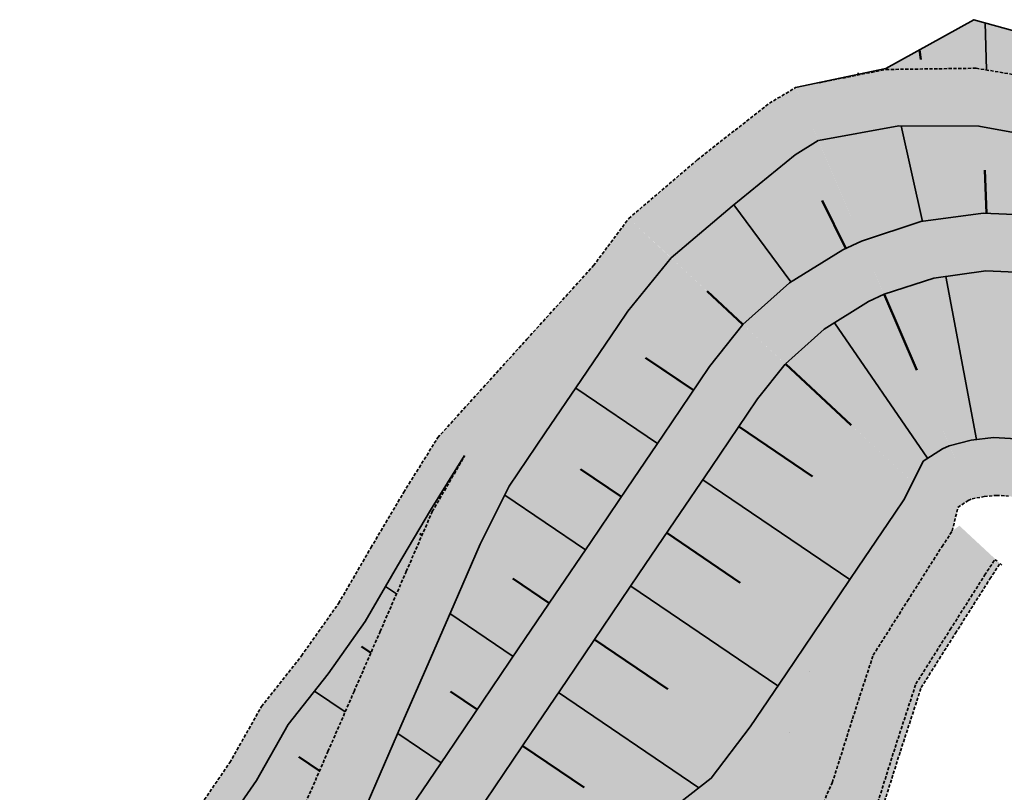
# Model space of a CAD drawing. Header units: metres. Extents: x 203098 to 221755, y 395694 to 403071.
# Tile 13 of 72: x 203371 to 203447, y 395980 to 396040. Entities that reach past the tile are written whole.
import ezdxf

# ---------------------------------------------------------------- set-up
doc = ezdxf.new("R2010")
doc.units = ezdxf.units.M
doc.linetypes.add('DASHED2', pattern=[0.375, 0.25, -0.125])
doc.layers.add('C3D-CORRIDOR', color=7, linetype='Continuous')
for name, color, linetype, lineweight in [('N-WA-GR-GRAS-V', 61, 'Continuous', 18), ('N-WA-GW-DIJK_KRUIN_BINNEN-G', 90, 'Continuous', 35), ('N-WA-GW-DIJK_KRUIN_BUITEN-G', 90, 'Continuous', 35), ('N-WA-GW-DIJK_TEEN_BINNEN-G', 90, 'Continuous', 35), ('N-WA-GW-DIJK_TEEN_BUITEN-G', 90, 'Continuous', 35), ('N-WA-KG-ONDERHOUDGRENS_WATERSCHAP-G', 170, 'DASHED2', 35), ('N-WA-VH-VERHARDING_GRASBETONSTEEN-V', 75, 'Continuous', 18)]:
    doc.layers.add(name, color=color, linetype=linetype, lineweight=lineweight)
doc.layers.add('N-WA-GW-WATERBODEM-V', color=7, linetype='Continuous', lineweight=35, true_color=0x00cc99)

msp = doc.modelspace()

# ---------------------------------------------------------------- hatches: boundary and pattern name
at = {"layer": 'N-WA-GR-GRAS-V', "linetype": 'Continuous', "lineweight": 18}
msp.add_hatch(color=61, dxfattribs=at).paths.add_polyline_path([(203431.24, 396034.482), (203438.188, 396035.935), (203445.041, 396039.732), (203452.368, 396037.7), (203458.915, 396034.465), (203464.497, 396030.236), (203466.034, 396028.734), (203466.38, 396028.285), (203469.81, 396024.302), (203474.084, 396021.706), (203478.357, 396019.11), (203482.603, 396016.469), (203486.369, 396013.037), (203490.134, 396009.605), (203493.9, 396006.173), (203497.665, 396002.741), (203501.661, 395999.689), (203505.934, 395997.093), (203510.208, 395994.497), (203514.481, 395991.901), (203518.755, 395989.305), (203523.028, 395986.71), (203527.301, 395984.114), (203531.575, 395981.518), (203535.848, 395978.922), (203540.121, 395976.326), (203544.395, 395973.73), (203548.668, 395971.134), (203552.941, 395968.539), (203557.215, 395965.943), (203561.443, 395963.374), (203559.885, 395960.81), (203555.657, 395963.379), (203551.384, 395965.975), (203547.111, 395968.57), (203542.837, 395971.166), (203538.564, 395973.762), (203534.29, 395976.358), (203530.017, 395978.954), (203525.744, 395981.55), (203521.47, 395984.146), (203517.197, 395986.741), (203512.924, 395989.337), (203508.65, 395991.933), (203504.377, 395994.529), (203500.104, 395997.125), (203496.108, 396000.177), (203492.342, 396003.609), (203488.577, 396007.041), (203484.811, 396010.473), (203481.046, 396013.905), (203477.274, 396017.327), (203473.502, 396020.748), (203469.73, 396024.17), (203465.958, 396027.591), (203465.559, 396027.953), (203463.94, 396029.189), (203458.289, 396032.512), (203451.986, 396034.811), (203445.22, 396035.958), (203438.205, 396035.861), (203431.172, 396034.469)])
for points in [[(203432.947, 396030.333), (203439.215, 396031.475), (203445.433, 396031.463), (203451.395, 396030.35), (203456.914, 396028.228), (203461.824, 396025.217), (203463.223, 396024.107), (203463.622, 396023.745), (203467.394, 396020.324), (203471.166, 396016.902), (203474.938, 396013.481), (203478.737, 396010.104), (203478.737, 396010.104), (203474.463, 396012.7), (203470.19, 396015.296), (203465.917, 396017.891), (203461.643, 396020.487), (203461.191, 396020.762), (203459.856, 396021.522), (203455.37, 396023.419), (203450.619, 396024.487), (203445.754, 396024.692), (203440.929, 396024.027), (203436.3, 396022.515), (203432.947, 396030.333)], [(203421.491, 396021.21), (203426.231, 396025.237), (203431.14, 396029.228), (203432.943, 396030.336), (203436.299, 396022.514), (203434.841, 396021.837), (203430.699, 396019.276), (203427.079, 396016.019), (203421.491, 396021.21)], [(203436.3, 396022.515), (203440.929, 396024.027), (203445.754, 396024.692), (203450.619, 396024.487), (203455.37, 396023.419), (203459.856, 396021.522), (203461.191, 396020.762), (203461.643, 396020.487), (203465.917, 396017.891), (203470.19, 396015.296), (203474.463, 396012.7), (203478.737, 396010.104), (203483.01, 396007.508), (203487.283, 396004.912), (203491.557, 396002.316), (203495.83, 395999.721), (203500.104, 395997.125), (203504.377, 395994.529), (203508.65, 395991.933), (203512.924, 395989.337), (203517.197, 395986.741), (203521.47, 395984.146), (203525.744, 395981.55), (203530.017, 395978.954), (203534.29, 395976.358), (203538.564, 395973.762), (203542.837, 395971.166), (203547.111, 395968.57), (203551.384, 395965.975), (203555.657, 395963.379), (203559.885, 395960.81), (203558.717, 395958.887), (203554.489, 395961.456), (203550.216, 395964.052), (203545.942, 395966.647), (203541.669, 395969.243), (203537.396, 395971.839), (203533.122, 395974.435), (203528.849, 395977.031), (203524.576, 395979.627), (203520.302, 395982.223), (203516.029, 395984.818), (203511.756, 395987.414), (203507.482, 395990.01), (203503.209, 395992.606), (203498.935, 395995.202), (203494.662, 395997.798), (203490.389, 396000.393), (203486.115, 396002.989), (203481.842, 396005.585), (203477.569, 396008.181), (203473.295, 396010.777), (203469.022, 396013.373), (203464.749, 396015.968), (203460.475, 396018.564), (203460.023, 396018.839), (203458.798, 396019.537), (203454.683, 396021.276), (203450.324, 396022.256), (203445.86, 396022.444), (203441.434, 396021.835), (203437.188, 396020.447), (203436.3, 396022.515)], [(203427.079, 396016.019), (203430.699, 396019.276), (203434.841, 396021.837), (203436.299, 396022.514), (203437.186, 396020.447), (203435.849, 396019.825), (203432.049, 396017.476), (203428.728, 396014.487), (203427.079, 396016.019)], [(203437.188, 396020.447), (203441.434, 396021.835), (203445.86, 396022.444), (203450.324, 396022.256), (203454.683, 396021.276), (203458.798, 396019.537), (203460.023, 396018.839), (203460.475, 396018.564), (203464.749, 396015.968), (203469.022, 396013.373), (203473.295, 396010.777), (203477.569, 396008.181), (203481.842, 396005.585), (203486.115, 396002.989), (203490.389, 396000.393), (203494.662, 395997.798), (203498.935, 395995.202), (203503.209, 395992.606), (203507.482, 395990.01), (203511.756, 395987.414), (203516.029, 395984.818), (203520.302, 395982.223), (203524.576, 395979.627), (203528.849, 395977.031), (203533.122, 395974.435), (203537.396, 395971.839), (203541.669, 395969.243), (203545.942, 395966.647), (203550.216, 395964.052), (203554.489, 395961.456), (203558.717, 395958.887), (203557.549, 395956.964), (203553.321, 395959.533), (203549.048, 395962.129), (203544.774, 395964.724), (203540.501, 395967.32), (203536.228, 395969.916), (203531.954, 395972.512), (203527.681, 395975.108), (203523.407, 395977.704), (203519.134, 395980.299), (203514.861, 395982.895), (203510.587, 395985.491), (203506.314, 395988.087), (203502.041, 395990.683), (203497.767, 395993.279), (203493.494, 395995.875), (203489.221, 395998.47), (203484.947, 396001.066), (203480.674, 396003.662), (203476.401, 396006.258), (203472.127, 396008.854), (203467.854, 396011.45), (203463.58, 396014.045), (203459.307, 396016.641), (203458.855, 396016.916), (203457.74, 396017.551), (203453.995, 396019.134), (203450.029, 396020.025), (203445.967, 396020.197), (203441.939, 396019.642), (203438.075, 396018.379), (203437.188, 396020.447)], [(203373.036, 395947.357), (203376.624, 395955.597), (203377.439, 395957.281), (203377.839, 395958.066), (203379.21, 395963.177), (203380.946, 395968.04), (203383.434, 395972.394), (203386.395, 395976.427), (203389.228, 395980.548), (203391.697, 395984.914), (203394.801, 395988.851), (203397.69, 395992.933), (203400.21, 395997.265), (203402.759, 396001.578), (203405.406, 396005.824), (203409.059, 396009.388), (203412.712, 396012.953), (203416.354, 396016.525), (203417.405, 396017.554), (203421.377, 396021.309), (203421.578, 396021.122), (203417.448, 396017.525), (203416.355, 396016.524), (203412.713, 396012.952), (203409.071, 396009.38), (203405.429, 396005.808), (203402.91, 396001.475), (203400.882, 395996.81), (203398.853, 395992.145), (203396.824, 395987.48), (203394.795, 395982.815), (203392.766, 395978.15), (203390.738, 395973.485), (203388.709, 395968.82), (203386.697, 395964.144), (203384.702, 395959.456), (203382.707, 395954.768), (203382.359, 395953.948), (203381.672, 395952.327), (203378.864, 395944.361), (203373.036, 395947.357)], [(203390.02, 395961.892), (203392.434, 395966.296), (203394.463, 395970.961), (203396.492, 395975.626), (203398.521, 395980.291), (203400.549, 395984.956), (203402.578, 395989.621), (203404.607, 395994.286), (203406.636, 395998.951), (203408.9, 396003.456), (203411.705, 396007.595), (203414.51, 396011.735), (203417.314, 396015.874), (203418.123, 396017.068), (203421.446, 396021.245), (203427.076, 396016.016), (203424.484, 396012.757), (203423.676, 396011.564), (203420.871, 396007.424), (203418.067, 396003.285), (203415.262, 395999.146), (203412.457, 395995.006), (203409.653, 395990.867), (203406.848, 395986.728), (203404.043, 395982.588), (203401.239, 395978.449), (203398.434, 395974.31), (203395.63, 395970.17), (203392.825, 395966.031), (203390.02, 395961.892), (203390.02, 395961.892)], [(203428.728, 396014.487), (203432.049, 396017.476), (203435.849, 396019.825), (203437.186, 396020.447), (203438.073, 396018.379), (203436.856, 396017.814), (203433.398, 396015.675), (203430.376, 396012.956), (203428.728, 396014.487)], [(203438.075, 396018.379), (203441.939, 396019.642), (203445.967, 396020.197), (203450.029, 396020.025), (203453.995, 396019.134), (203457.74, 396017.551), (203458.855, 396016.916), (203459.307, 396016.641), (203463.58, 396014.045), (203467.854, 396011.45), (203472.127, 396008.854), (203476.401, 396006.258), (203480.674, 396003.662), (203484.947, 396001.066), (203489.221, 395998.47), (203493.494, 395995.875), (203497.767, 395993.279), (203502.041, 395990.683), (203506.314, 395988.087), (203510.587, 395985.491), (203514.861, 395982.895), (203519.134, 395980.299), (203523.407, 395977.704), (203527.681, 395975.108), (203531.954, 395972.512), (203536.228, 395969.916), (203540.501, 395967.32), (203544.774, 395964.724), (203549.048, 395962.129), (203553.321, 395959.533), (203557.549, 395956.964), (203551.611, 395947.19), (203547.197, 395949.452), (203542.949, 395952.089), (203538.6, 395954.56), (203534.334, 395957.168), (203530.066, 395959.773), (203525.688, 395962.197), (203521.318, 395964.633), (203516.939, 395967.054), (203512.558, 395969.473), (203508.274, 395972.053), (203503.935, 395974.54), (203499.577, 395976.997), (203495.335, 395979.644), (203490.966, 395982.082), (203486.675, 395984.649), (203482.406, 395987.252), (203478.15, 395989.877), (203473.887, 395992.489), (203469.623, 395995.1), (203465.354, 395997.703), (203461.015, 396000.192), (203456.736, 396002.777), (203452.553, 396005.522), (203452.117, 396005.823), (203451.599, 396006.022), (203450.042, 396006.815), (203448.324, 396007.142), (203446.581, 396007.233), (203444.842, 396007.035), (203443.131, 396006.593), (203438.075, 396018.379)], [(203430.376, 396012.956), (203433.398, 396015.675), (203436.856, 396017.814), (203438.073, 396018.379), (203443.13, 396006.593), (203442.591, 396006.363), (203441.104, 396005.395), (203440.62, 396003.44), (203430.376, 396012.956)], [(203378.864, 395944.361), (203382.984, 395951.476), (203383.921, 395952.889), (203384.411, 395953.613), (203387.216, 395957.752), (203390.02, 395961.892), (203392.825, 395966.031), (203395.63, 395970.17), (203398.434, 395974.31), (203401.239, 395978.449), (203404.043, 395982.588), (203406.848, 395986.728), (203409.653, 395990.867), (203412.457, 395995.006), (203415.262, 395999.146), (203418.067, 396003.285), (203420.871, 396007.424), (203423.676, 396011.564), (203424.484, 396012.757), (203427.076, 396016.016), (203428.725, 396014.485), (203426.347, 396011.495), (203425.539, 396010.302), (203422.734, 396006.162), (203419.929, 396002.023), (203417.125, 395997.884), (203414.32, 395993.744), (203411.515, 395989.605), (203408.711, 395985.466), (203405.906, 395981.326), (203403.102, 395977.187), (203400.297, 395973.048), (203397.492, 395968.908), (203394.688, 395964.769), (203391.883, 395960.63), (203389.078, 395956.49), (203386.274, 395952.351), (203385.783, 395951.627), (203384.873, 395950.253), (203380.865, 395943.332), (203378.864, 395944.361)], [(203380.865, 395943.332), (203384.873, 395950.253), (203385.783, 395951.627), (203386.274, 395952.351), (203389.078, 395956.49), (203391.883, 395960.63), (203394.688, 395964.769), (203397.492, 395968.908), (203400.297, 395973.048), (203403.102, 395977.187), (203405.906, 395981.326), (203408.711, 395985.466), (203411.515, 395989.605), (203414.32, 395993.744), (203417.125, 395997.884), (203419.929, 396002.023), (203422.734, 396006.162), (203425.539, 396010.302), (203426.347, 396011.495), (203428.725, 396014.485), (203430.374, 396012.953), (203428.21, 396010.233), (203427.401, 396009.04), (203424.597, 396004.9), (203421.792, 396000.761), (203418.987, 395996.622), (203416.183, 395992.482), (203413.378, 395988.343), (203410.573, 395984.204), (203407.769, 395980.064), (203404.964, 395975.925), (203402.16, 395971.786), (203400.286, 395967.015), (203399.655, 395961.403), (203396.85, 395957.264), (203394.046, 395953.125), (203391.241, 395948.985), (203390.751, 395948.262), (203389.908, 395946.99), (203383.859, 395941.793), (203380.865, 395943.332)], [(203391.241, 395948.985), (203394.046, 395953.125), (203396.85, 395957.264), (203399.655, 395961.403), (203400.286, 395967.015), (203402.16, 395971.786), (203404.964, 395975.925), (203407.769, 395980.064), (203410.573, 395984.204), (203413.378, 395988.343), (203416.183, 395992.482), (203418.987, 395996.622), (203421.792, 396000.761), (203424.597, 396004.9), (203427.401, 396009.04), (203428.21, 396010.233), (203430.374, 396012.953), (203440.505, 396003.545), (203439.656, 396002.478), (203438.847, 396001.284), (203436.043, 395997.145), (203433.238, 395993.006), (203430.434, 395988.866), (203427.629, 395984.727), (203424.613, 395980.731), (203420.455, 395977.508), (203416.298, 395974.285), (203412.14, 395971.063), (203407.983, 395967.84), (203404.756, 395963.987), (203402.772, 395959.292), (203398.614, 395956.069), (203394.457, 395952.846), (203391.241, 395948.985), (203391.241, 395948.985)], [(203383.859, 395941.793), (203392.065, 395945.593), (203393.317, 395946.523), (203394.04, 395947.089), (203398.182, 395950.322), (203402.34, 395953.545), (203406.497, 395956.767), (203408.482, 395961.462), (203411.708, 395965.316), (203415.866, 395968.539), (203420.023, 395971.761), (203424.181, 395974.984), (203428.228, 395978.282), (203430.307, 395982.913), (203431.869, 395987.893), (203433.432, 395992.874), (203436.043, 395997.145), (203438.843, 396001.287), (203439.633, 396002.493), (203440.505, 396003.545), (203440.619, 396003.439), (203439.656, 396002.478), (203438.847, 396001.284), (203436.163, 395997.063), (203433.49, 395992.835), (203431.877, 395987.888), (203430.307, 395982.913), (203428.338, 395978.207), (203424.416, 395974.825), (203421.021, 395971.085), (203417.582, 395967.376), (203414.267, 395963.582), (203411.819, 395959.201), (203410.723, 395953.904), (203407.372, 395950.135), (203403.98, 395946.394), (203400.073, 395943.001), (203399.34, 395942.442), (203398.009, 395941.742), (203390.343, 395938.459), (203383.859, 395941.793)]]:
    msp.add_hatch(color=61, dxfattribs=at).paths.add_polyline_path(points, flags=0)
at = {"layer": 'N-WA-GW-WATERBODEM-V', "linetype": 'Continuous', "lineweight": 35, "true_color": 0x00cc99}
msp.add_hatch(color=122, dxfattribs=at).paths.add_polyline_path([(203394.345, 395936.402), (203401.785, 395939.295), (203403.066, 395939.918), (203403.798, 395940.477), (203407.705, 395943.87), (203411.098, 395947.611), (203414.449, 395951.38), (203415.544, 395956.677), (203417.993, 395961.058), (203421.308, 395964.852), (203424.747, 395968.561), (203428.141, 395972.3), (203431.953, 395975.757), (203434.032, 395980.388), (203435.603, 395985.364), (203437.215, 395990.311), (203439.889, 395994.539), (203442.569, 395998.763), (203443.358, 395999.969), (203443.917, 396000.376), (203446.848, 395997.654), (203446.67, 395997.725), (203445.88, 395996.519), (203443.2, 395992.296), (203440.527, 395988.067), (203438.914, 395983.12), (203437.344, 395978.145), (203435.265, 395973.514), (203431.453, 395970.057), (203428.058, 395966.317), (203424.619, 395962.608), (203421.304, 395958.814), (203418.856, 395954.433), (203417.76, 395949.136), (203414.409, 395945.367), (203411.016, 395941.626), (203407.11, 395938.234), (203406.377, 395937.674), (203405.142, 395937.12), (203397.903, 395934.573), (203394.345, 395936.402)], flags=0)
at = {"layer": 'N-WA-VH-VERHARDING_GRASBETONSTEEN-V', "linetype": 'Continuous', "lineweight": 18}
for points in [[(203431.172, 396034.469), (203438.205, 396035.861), (203445.22, 396035.958), (203451.986, 396034.811), (203458.289, 396032.512), (203463.94, 396029.189), (203465.559, 396027.953), (203465.958, 396027.591), (203469.73, 396024.17), (203473.502, 396020.748), (203477.274, 396017.327), (203481.046, 396013.905), (203484.811, 396010.473), (203488.577, 396007.041), (203492.342, 396003.609), (203496.108, 396000.177), (203500.104, 395997.125), (203500.104, 395997.125), (203495.83, 395999.721), (203491.557, 396002.316), (203487.283, 396004.912), (203483.01, 396007.508), (203478.737, 396010.104), (203474.938, 396013.481), (203471.166, 396016.902), (203467.394, 396020.324), (203463.622, 396023.745), (203463.223, 396024.107), (203461.824, 396025.217), (203456.914, 396028.228), (203451.395, 396030.35), (203445.433, 396031.463), (203439.215, 396031.475), (203432.947, 396030.333), (203431.172, 396034.469)], [(203418.194, 396024.273), (203423.531, 396028.838), (203429.133, 396033.234), (203431.179, 396034.447), (203432.943, 396030.336), (203431.14, 396029.228), (203426.231, 396025.237), (203421.491, 396021.21), (203418.194, 396024.273)], [(203443.131, 396006.593), (203444.842, 396007.035), (203446.581, 396007.233), (203448.324, 396007.142), (203450.042, 396006.815), (203451.599, 396006.022), (203452.117, 396005.823), (203452.553, 396005.522), (203456.736, 396002.777), (203461.015, 396000.192), (203465.354, 395997.703), (203469.623, 395995.1), (203473.887, 395992.489), (203478.15, 395989.877), (203482.406, 395987.252), (203486.675, 395984.649), (203490.966, 395982.082), (203495.335, 395979.644), (203499.577, 395976.997), (203503.935, 395974.54), (203508.274, 395972.053), (203512.558, 395969.473), (203516.939, 395967.054), (203521.318, 395964.633), (203525.688, 395962.197), (203530.066, 395959.773), (203534.334, 395957.168), (203538.6, 395954.56), (203542.949, 395952.089), (203547.197, 395949.452), (203551.611, 395947.19), (203549.275, 395943.344), (203544.861, 395945.606), (203540.613, 395948.243), (203536.263, 395950.714), (203531.998, 395953.322), (203527.73, 395955.927), (203523.352, 395958.351), (203518.981, 395960.786), (203514.602, 395963.208), (203510.222, 395965.627), (203505.938, 395968.207), (203501.599, 395970.694), (203497.241, 395973.151), (203492.999, 395975.798), (203488.629, 395978.236), (203484.339, 395980.803), (203480.07, 395983.406), (203475.814, 395986.031), (203471.551, 395988.643), (203467.286, 395991.254), (203463.018, 395993.857), (203458.679, 395996.346), (203454.399, 395998.931), (203450.217, 396001.676), (203449.78, 396001.977), (203449.483, 396002.051), (203448.667, 396002.531), (203447.733, 396002.681), (203446.794, 396002.738), (203445.852, 396002.65), (203444.905, 396002.458), (203443.131, 396006.593)], [(203383.859, 395941.793), (203389.908, 395946.99), (203390.751, 395948.262), (203391.241, 395948.985), (203394.457, 395952.846), (203398.614, 395956.069), (203402.772, 395959.292), (203404.756, 395963.987), (203407.983, 395967.84), (203412.14, 395971.063), (203416.298, 395974.285), (203420.455, 395977.508), (203424.613, 395980.731), (203427.629, 395984.727), (203430.434, 395988.866), (203433.238, 395993.006), (203436.043, 395997.145), (203436.043, 395997.145), (203433.432, 395992.874), (203431.869, 395987.893), (203430.307, 395982.913), (203428.338, 395978.207), (203424.181, 395974.984), (203420.023, 395971.761), (203415.866, 395968.539), (203411.708, 395965.316), (203408.482, 395961.462), (203406.497, 395956.767), (203402.34, 395953.545), (203398.182, 395950.322), (203394.04, 395947.089), (203393.317, 395946.523), (203392.065, 395945.593), (203383.859, 395941.793), (203383.859, 395941.793)], [(203397.903, 395934.573), (203405.142, 395937.12), (203406.377, 395937.674), (203407.11, 395938.234), (203411.016, 395941.626), (203414.409, 395945.367), (203417.76, 395949.136), (203418.856, 395954.433), (203421.304, 395958.814), (203424.619, 395962.608), (203428.058, 395966.317), (203431.453, 395970.057), (203435.265, 395973.514), (203437.344, 395978.145), (203438.914, 395983.12), (203440.527, 395988.067), (203443.2, 395992.296), (203445.88, 395996.519), (203446.67, 395997.725), (203446.848, 395997.654), (203447.214, 395997.314), (203447.084, 395997.445), (203446.294, 395996.239), (203443.614, 395992.015), (203440.941, 395987.787), (203439.328, 395982.84), (203437.758, 395977.864), (203435.679, 395973.233), (203431.867, 395969.776), (203428.472, 395966.037), (203425.033, 395962.327), (203421.718, 395958.534), (203419.27, 395954.153), (203418.174, 395948.856), (203414.823, 395945.087), (203411.43, 395941.346), (203407.524, 395937.953), (203406.791, 395937.393), (203405.562, 395936.849), (203398.347, 395934.344), (203397.903, 395934.573)]]:
    msp.add_hatch(color=75, dxfattribs=at).paths.add_polyline_path(points, flags=0)
for points in [[(203370.813, 395948.5), (203374.526, 395956.956), (203375.369, 395958.683), (203375.769, 395959.468), (203377.141, 395964.579), (203378.876, 395969.442), (203381.364, 395973.797), (203384.325, 395977.83), (203387.158, 395981.95), (203389.628, 395986.316), (203392.731, 395990.253), (203395.62, 395994.335), (203398.14, 395998.668), (203400.689, 396002.98), (203403.336, 396007.226), (203406.879, 396011.138), (203410.267, 396014.879), (203413.814, 396018.795), (203415.451, 396020.603), (203418.194, 396024.273), (203421.483, 396021.199), (203417.448, 396017.525), (203416.354, 396016.525), (203412.712, 396012.953), (203409.059, 396009.388), (203405.406, 396005.824), (203402.759, 396001.578), (203400.21, 395997.265), (203397.69, 395992.933), (203394.801, 395988.851), (203391.697, 395984.914), (203389.228, 395980.548), (203386.395, 395976.427), (203383.434, 395972.394), (203380.946, 395968.04), (203379.21, 395963.177), (203377.839, 395958.066), (203377.439, 395957.281), (203376.624, 395955.597), (203373.036, 395947.357)], [(203378.864, 395944.361), (203381.672, 395952.327), (203382.359, 395953.948), (203382.707, 395954.768), (203384.702, 395959.456), (203386.697, 395964.144), (203388.709, 395968.82), (203390.738, 395973.485), (203392.766, 395978.15), (203394.795, 395982.815), (203396.824, 395987.48), (203398.853, 395992.145), (203400.882, 395996.81), (203402.91, 396001.475), (203405.429, 396005.932), (203409.071, 396009.504), (203412.713, 396012.952), (203416.355, 396016.524), (203417.405, 396017.554), (203421.377, 396021.309), (203421.446, 396021.245), (203418.123, 396017.068), (203417.314, 396015.874), (203414.51, 396011.735), (203411.705, 396007.595), (203408.9, 396003.456), (203406.636, 395998.951), (203404.607, 395994.286), (203402.578, 395989.621), (203400.549, 395984.956), (203398.521, 395980.291), (203396.492, 395975.626), (203394.463, 395970.961), (203392.434, 395966.296), (203390.02, 395961.892), (203387.216, 395957.752), (203384.411, 395953.613), (203383.921, 395952.889), (203382.984, 395951.476)], [(203440.282, 396003.739), (203441.104, 396005.395), (203442.591, 396006.363), (203443.13, 396006.593), (203444.905, 396002.458), (203444.606, 396002.339), (203443.804, 396001.795), (203443.54, 396000.716)], [(203390.343, 395938.459), (203398.009, 395941.742), (203399.34, 395942.442), (203400.073, 395943.001), (203403.98, 395946.394), (203407.372, 395950.135), (203410.723, 395953.904), (203411.819, 395959.201), (203414.267, 395963.582), (203417.582, 395967.376), (203421.021, 395971.085), (203424.416, 395974.825), (203428.228, 395978.282), (203430.307, 395982.913), (203431.877, 395987.888), (203433.432, 395992.874), (203436.039, 395997.139), (203438.843, 396001.287), (203439.633, 396002.493), (203440.282, 396003.739), (203443.54, 396000.716), (203443.358, 395999.969), (203442.569, 395998.763), (203439.889, 395994.539), (203437.215, 395990.311), (203435.603, 395985.364), (203434.032, 395980.388), (203431.953, 395975.757), (203428.141, 395972.3), (203424.747, 395968.561), (203421.308, 395964.852), (203417.993, 395961.058), (203415.544, 395956.677), (203414.449, 395951.38), (203411.098, 395947.611), (203407.705, 395943.87), (203403.798, 395940.477), (203403.066, 395939.918), (203401.785, 395939.295), (203394.345, 395936.402)]]:
    msp.add_hatch(color=75, dxfattribs=at).paths.add_polyline_path(points)

# ---------------------------------------------------------------- linework, layer by layer
at = {"layer": 'C3D-CORRIDOR', "color": 7, "linetype": 'Continuous', "lineweight": 35}
for p, q in [((203445.926, 396039.487, 15.1), (203446.024, 396035.821, 13.875)), ((203436.034, 396035.589, 13.518), (203436.077, 396035.439, 13.465)), ((203441.058, 396024.045, 16.1), (203439.385, 396031.475, 13.56)), ((203430.81, 396019.345, 16.1), (203426.359, 396025.342, 13.555)), ((203442.865, 396019.77, 16.1), (203445.243, 396007.081, 13.511)), ((203434.193, 396016.167, 16.1), (203441.445, 396005.617, 13.532)), ((203420.427, 396006.769, 16.1), (203414.065, 396011.079, 13.539)), ((203404.35, 396004.13, 13.656), (203404.424, 396004.079, 13.625)), ((203423.953, 396003.951, 16.1), (203435.399, 395996.195, 13.335)), ((203414.818, 395998.49, 16.1), (203408.542, 396002.743, 13.573)), ((203439.387, 396002.117, 13.508), (203439.404, 396002.106, 13.335)), ((203400.124, 395995.067, 14.185), (203399.268, 395995.647, 13.841)), ((203418.344, 395995.672, 16.1), (203429.79, 395987.917, 13.335)), ((203409.209, 395990.212, 16.1), (203404.286, 395993.547, 14.118)), ((203396.135, 395985.897, 14.799), (203393.748, 395987.515, 13.838)), ((203412.735, 395987.393, 16.1), (203423.659, 395979.991, 13.461)), ((203403.599, 395981.933, 16.1), (203400.228, 395984.217, 14.743)), ((203430.739, 395984.283, 13.611), (203430.737, 395984.285, 13.335))]:
    msp.add_line(p, q, dxfattribs=at)
at = {"layer": 'C3D-CORRIDOR', "color": 7, "linetype": 'Continuous', "lineweight": 50}
for p, q in [((203440.804, 396037.384, 14.159), (203440.92, 396036.642, 13.914)), ((203446.014, 396024.681, 16.1), (203445.887, 396028.041, 14.978)), ((203435.077, 396021.947, 16.1), (203433.254, 396025.677, 14.769)), ((203427.079, 396016.019, 16.1), (203424.285, 396018.614, 14.879)), ((203438.075, 396018.379, 16.1), (203440.603, 396012.486, 14.817)), ((203423.232, 396010.908, 16.1), (203419.505, 396013.434, 14.871)), ((203423.232, 396010.908, 16.1), (203420.051, 396013.064, 14.819)), ((203430.376, 396012.956, 16.1), (203435.498, 396008.198, 14.768)), ((203426.758, 396008.09, 16.1), (203432.481, 396004.212, 14.717)), ((203417.622, 396002.63, 16.1), (203414.442, 396004.785, 14.819)), ((203402.118, 395999.652, 13.878), (203401.94, 395999.773, 13.807)), ((203421.149, 395999.811, 16.1), (203426.872, 395995.934, 14.717)), ((203412.013, 395994.351, 16.1), (203409.164, 395996.282, 14.953)), ((203398.13, 395990.482, 14.492), (203397.395, 395990.98, 14.196)), ((203415.539, 395991.533, 16.1), (203421.238, 395987.671, 14.723)), ((203432.253, 395989.042, 13.562), (203432.244, 395989.049, 13.448)), ((203406.404, 395986.072, 16.1), (203404.33, 395987.477, 15.265)), ((203409.93, 395983.254, 16.1), (203414.716, 395980.011, 14.944)), ((203394.141, 395981.312, 15.106), (203392.521, 395982.409, 14.454))]:
    msp.add_line(p, q, dxfattribs=at)
at = {"layer": 'N-WA-GW-DIJK_KRUIN_BINNEN-G', "color": 90, "linetype": 'Continuous', "lineweight": 35}
for points, elevation in [([(203438.075, 396018.379), (203441.939, 396019.642), (203445.967, 396020.197), (203450.029, 396020.025), (203453.995, 396019.134), (203457.74, 396017.551), (203458.855, 396016.916), (203459.307, 396016.641), (203463.58, 396014.045), (203467.854, 396011.45), (203472.127, 396008.854), (203476.401, 396006.258), (203480.674, 396003.662), (203484.947, 396001.066), (203489.221, 395998.47), (203493.494, 395995.875), (203497.767, 395993.279), (203502.041, 395990.683), (203506.314, 395988.087), (203510.587, 395985.491), (203514.861, 395982.895), (203519.134, 395980.299), (203523.407, 395977.704)], 16.1), ([(203430.376, 396012.956), (203433.398, 396015.675), (203436.856, 396017.814), (203438.073, 396018.379)], 16.1), ([(203404.964, 395975.925), (203407.769, 395980.064), (203410.573, 395984.204), (203413.378, 395988.343), (203416.183, 395992.482), (203418.987, 395996.622), (203421.792, 396000.761), (203424.597, 396004.9), (203427.401, 396009.04), (203428.21, 396010.233), (203430.374, 396012.953)], 13.335), ([(203441.104, 396005.395), (203439.656, 396002.478), (203438.847, 396001.284), (203436.043, 395997.145), (203433.238, 395993.006), (203430.434, 395988.866), (203427.629, 395984.727), (203424.613, 395980.731), (203420.455, 395977.508)], 13.335)]:
    msp.add_lwpolyline(points, dxfattribs=dict(at, elevation=elevation))
at = {"layer": 'N-WA-GW-DIJK_KRUIN_BUITEN-G', "color": 90, "linetype": 'Continuous', "lineweight": 35}
for points, elevation in [([(203525.744, 395981.55), (203521.47, 395984.146), (203517.197, 395986.741), (203512.924, 395989.337), (203508.65, 395991.933), (203504.377, 395994.529), (203500.104, 395997.125), (203495.83, 395999.721), (203491.557, 396002.316), (203487.283, 396004.912), (203483.01, 396007.508), (203478.737, 396010.104), (203474.938, 396013.481), (203471.166, 396016.902), (203467.394, 396020.324), (203463.622, 396023.745), (203463.223, 396024.107), (203461.824, 396025.217), (203456.914, 396028.228), (203451.395, 396030.35), (203445.433, 396031.463), (203439.215, 396031.475), (203432.947, 396030.333)], 16.1), ([(203436.3, 396022.515), (203440.929, 396024.027), (203445.754, 396024.692), (203450.619, 396024.487), (203455.37, 396023.419), (203459.856, 396021.522), (203461.191, 396020.762), (203461.643, 396020.487), (203465.917, 396017.891), (203470.19, 396015.296), (203474.463, 396012.7), (203478.737, 396010.104), (203483.01, 396007.508), (203487.283, 396004.912), (203491.557, 396002.316), (203495.83, 395999.721), (203500.104, 395997.125), (203504.377, 395994.529), (203508.65, 395991.933), (203512.924, 395989.337), (203517.197, 395986.741), (203521.47, 395984.146), (203525.744, 395981.55)], 16.1), ([(203427.079, 396016.019), (203430.699, 396019.276), (203434.841, 396021.837), (203436.299, 396022.514)], 16.1), ([(203421.491, 396021.21), (203418.123, 396017.068), (203417.314, 396015.874), (203414.51, 396011.735), (203411.705, 396007.595), (203408.9, 396003.456), (203406.636, 395998.951), (203404.607, 395994.286), (203402.578, 395989.621), (203400.549, 395984.956), (203398.521, 395980.291), (203396.492, 395975.626)], 13.539), ([(203401.239, 395978.449), (203404.043, 395982.588), (203406.848, 395986.728), (203409.653, 395990.867), (203412.457, 395995.006), (203415.262, 395999.146), (203418.067, 396003.285), (203420.871, 396007.424), (203423.676, 396011.564), (203424.484, 396012.757), (203427.076, 396016.016)], 13.539)]:
    msp.add_lwpolyline(points, dxfattribs=dict(at, elevation=elevation))
at = {"layer": 'N-WA-GW-DIJK_TEEN_BINNEN-G', "color": 90, "linetype": 'Continuous', "lineweight": 35}
for points, elevation in [([(203443.131, 396006.593), (203444.842, 396007.035), (203446.581, 396007.233), (203448.324, 396007.142)], 13.535), ([(203440.47, 396004.117), (203441.104, 396005.395), (203442.591, 396006.363), (203443.13, 396006.593)], 13.436)]:
    msp.add_lwpolyline(points, dxfattribs=dict(at, elevation=elevation))
at = {"layer": 'N-WA-GW-DIJK_TEEN_BUITEN-G', "color": 90, "linetype": 'Continuous', "lineweight": 35}
for points, elevation in [([(203431.172, 396034.469), (203438.188, 396035.935), (203445.041, 396039.732), (203452.368, 396037.7), (203458.915, 396034.465), (203464.497, 396030.236), (203466.034, 396028.734), (203466.38, 396028.285), (203469.81, 396024.302), (203474.084, 396021.706), (203478.357, 396019.11), (203482.603, 396016.469), (203486.369, 396013.037), (203490.134, 396009.605), (203493.9, 396006.173), (203497.665, 396002.741), (203501.661, 395999.689), (203505.934, 395997.093), (203510.208, 395994.497), (203514.481, 395991.901), (203518.755, 395989.305), (203523.028, 395986.71)], 13.379), ([(203421.491, 396021.21), (203426.231, 396025.237), (203431.14, 396029.228), (203432.943, 396030.336)], 13.659), ([(203373.036, 395947.357), (203376.624, 395955.597), (203377.439, 395957.281), (203377.839, 395958.066), (203379.21, 395963.177), (203380.946, 395968.04), (203383.434, 395972.394), (203386.395, 395976.427), (203389.228, 395980.548), (203391.697, 395984.914), (203394.801, 395988.851), (203397.69, 395992.933), (203400.21, 395997.265), (203402.759, 396001.578), (203405.406, 396005.824)], 13.916)]:
    msp.add_lwpolyline(points, dxfattribs=dict(at, elevation=elevation))
at = {"layer": 'N-WA-KG-ONDERHOUDGRENS_WATERSCHAP-G', "color": 170, "linetype": 'DASHED2', "lineweight": 35}
for points, elevation in [([(203431.172, 396034.469), (203438.205, 396035.861), (203445.22, 396035.958), (203451.986, 396034.811), (203458.289, 396032.512), (203463.94, 396029.189), (203465.559, 396027.953), (203465.958, 396027.591), (203469.73, 396024.17), (203473.502, 396020.748), (203477.274, 396017.327), (203481.046, 396013.905), (203484.811, 396010.473), (203488.577, 396007.041), (203492.342, 396003.609), (203496.108, 396000.177), (203500.104, 395997.125), (203504.377, 395994.529), (203508.65, 395991.933), (203512.924, 395989.337), (203517.197, 395986.741), (203521.47, 395984.146), (203525.744, 395981.55)], 13.264), ([(203418.194, 396024.273), (203423.531, 396028.838), (203429.133, 396033.234), (203431.179, 396034.447)], 13.659), ([(203370.813, 395948.5), (203374.526, 395956.956), (203375.369, 395958.683), (203375.769, 395959.468), (203377.141, 395964.579), (203378.876, 395969.442), (203381.364, 395973.797), (203384.325, 395977.83), (203387.158, 395981.95), (203389.628, 395986.316), (203392.731, 395990.253), (203395.62, 395994.335), (203398.14, 395998.668), (203400.689, 396002.98), (203403.336, 396007.226), (203406.879, 396011.138), (203410.267, 396014.879), (203413.814, 396018.795), (203415.451, 396020.603), (203418.194, 396024.273)], 13.916), ([(203381.672, 395952.327), (203382.359, 395953.948), (203382.707, 395954.768), (203384.702, 395959.456), (203386.697, 395964.144), (203388.709, 395968.82), (203390.738, 395973.485), (203392.766, 395978.15), (203394.795, 395982.815), (203396.824, 395987.48), (203398.853, 395992.145), (203400.882, 395996.81), (203402.91, 396001.475), (203405.429, 396005.808)], 16.1), ([(203443.804, 396001.795), (203444.606, 396002.339), (203444.905, 396002.458)], 13.436), ([(203444.905, 396002.458), (203445.852, 396002.65), (203446.794, 396002.738), (203447.733, 396002.681)], 13.535), ([(203394.345, 395936.402), (203401.785, 395939.295), (203403.066, 395939.918), (203403.798, 395940.477), (203407.705, 395943.87), (203411.098, 395947.611), (203414.449, 395951.38), (203415.544, 395956.677), (203417.993, 395961.058), (203421.308, 395964.852), (203424.747, 395968.561), (203428.141, 395972.3), (203431.953, 395975.757), (203434.032, 395980.388), (203435.603, 395985.364), (203437.215, 395990.311), (203439.889, 395994.539), (203442.569, 395998.763), (203443.358, 395999.969), (203443.804, 396001.795)], 13.67), ([(203397.903, 395934.573), (203405.142, 395937.12), (203406.377, 395937.674), (203407.11, 395938.234), (203411.016, 395941.626), (203414.409, 395945.367), (203417.76, 395949.136), (203418.856, 395954.433), (203421.304, 395958.814), (203424.619, 395962.608), (203428.058, 395966.317), (203431.453, 395970.057), (203435.265, 395973.514), (203437.344, 395978.145), (203438.914, 395983.12), (203440.527, 395988.067), (203443.2, 395992.296), (203445.88, 395996.519), (203446.67, 395997.725), (203446.848, 395997.654)], 13.67), ([(203398.347, 395934.344), (203405.562, 395936.849), (203406.791, 395937.393), (203407.524, 395937.953), (203411.43, 395941.346), (203414.823, 395945.087), (203418.174, 395948.856), (203419.27, 395954.153), (203421.718, 395958.534), (203425.033, 395962.327), (203428.472, 395966.037), (203431.867, 395969.776), (203435.679, 395973.233), (203437.758, 395977.864), (203439.328, 395982.84), (203440.941, 395987.787), (203443.614, 395992.015), (203446.294, 395996.239), (203447.084, 395997.445), (203447.214, 395997.314)], 13.67)]:
    msp.add_lwpolyline(points, dxfattribs=dict(at, elevation=elevation))

doc.saveas('drawing.dxf')
